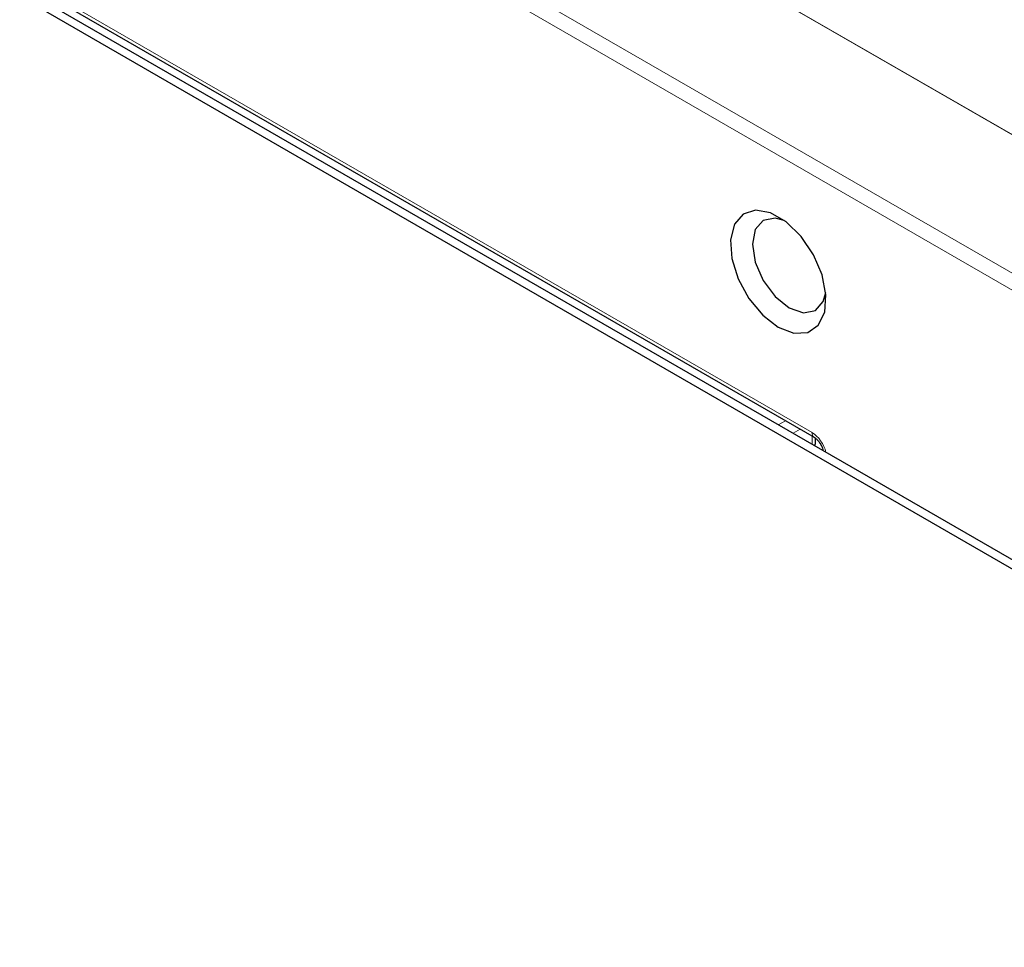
# Paper-space layout 'Blatt4' of a CAD drawing. Header units: millimetres. Extents: x 5 to 418, y 2 to 292.
# Tile 41 of 72: x 133 to 152, y 224 to 241. Entities that reach past the tile are written whole.
import ezdxf

# ---------------------------------------------------------------- set-up
doc = ezdxf.new("R2010")
doc.units = ezdxf.units.MM

psp = doc.layouts.new('Blatt4')

# ---------------------------------------------------------------- linework, layer by layer
at = {"color": 7, "linetype": 'Continuous', "lineweight": 18}
for p, q in [((120.354, 257.478), (159.952, 234.619)), ((155.139, 237.392), (125.157, 254.699)), ((122.895, 253.348), (152.876, 236.04)), ((152.737, 235.796), (122.756, 253.104)), ((127.199, 245.584), (148.294, 233.406)), ((147.646, 233.555), (147.782, 233.634)), ((148.065, 233.47), (147.929, 233.392)), ((148.294, 233.181), (148.294, 233.338))]:
    psp.add_line(p, q, dxfattribs=at)
at = {"color": 7, "linetype": 'Continuous', "lineweight": 25}
for p, q in [((107.117, 256.78), (167.528, 221.906)), ((127.241, 245.492), (148.335, 233.315)), ((147.504, 233.637), (127.988, 244.903)), ((167.699, 221.978), (147.504, 233.637)), ((148.353, 233.302), (148.353, 233.182))]:
    psp.add_line(p, q, dxfattribs=at)
at = {"color": 7, "linetype": 'Continuous', "lineweight": 25, "flags": 128}
for points in [[(147.646, 235.433), (147.944, 235.318), (148.211, 235.331), (148.415, 235.47), (148.537, 235.72), (148.562, 236.053), (148.488, 236.435), (148.322, 236.823), (148.083, 237.176), (147.797, 237.454), (147.495, 237.629), (147.208, 237.681), (146.97, 237.604), (146.804, 237.407), (146.73, 237.111), (146.755, 236.748), (146.876, 236.358), (147.081, 235.983), (147.347, 235.663), (147.646, 235.433)], [(147.759, 237.483), (147.587, 237.528), (147.358, 237.483), (147.205, 237.307), (147.151, 237.025), (147.205, 236.682), (147.358, 236.328), (147.587, 236.019), (147.858, 235.8)], [(147.858, 235.8), (148.129, 235.706), (148.358, 235.751), (148.511, 235.927), (148.558, 236.098)], [(148.35, 233.148), (148.351, 233.156), (148.353, 233.182)]]:
    psp.add_lwpolyline(points, dxfattribs=at)
at = {"color": 7, "linetype": 'Continuous', "lineweight": 18}
for centre, radius, start, end in [((148.39, 233.394), 0.0965, 172.9665, 235.6198), ((148.282, 233.182), 0.0712, 333.8145, 359.6017)]:
    psp.add_arc(centre, radius, start, end, dxfattribs=at)
psp.add_ellipse((148.293, 233.079), major_axis=(-0.2, 0.346), ratio=0.578965, start_param=4.243016, end_param=5.496499, dxfattribs=at)
at = {"color": 7, "linetype": 'Continuous', "lineweight": 25}
psp.add_open_spline([(148.335, 233.315), (148.347, 233.306), (148.373, 233.29), (148.42, 233.242), (148.463, 233.178), (148.496, 233.111), (148.505, 233.073), (148.509, 233.057)], degree=3, knots=[0, 0, 0, 0, 0.19086, 0.391843, 0.611104, 0.84085, 1, 1, 1, 1], dxfattribs=at)

doc.saveas('drawing.dxf')
